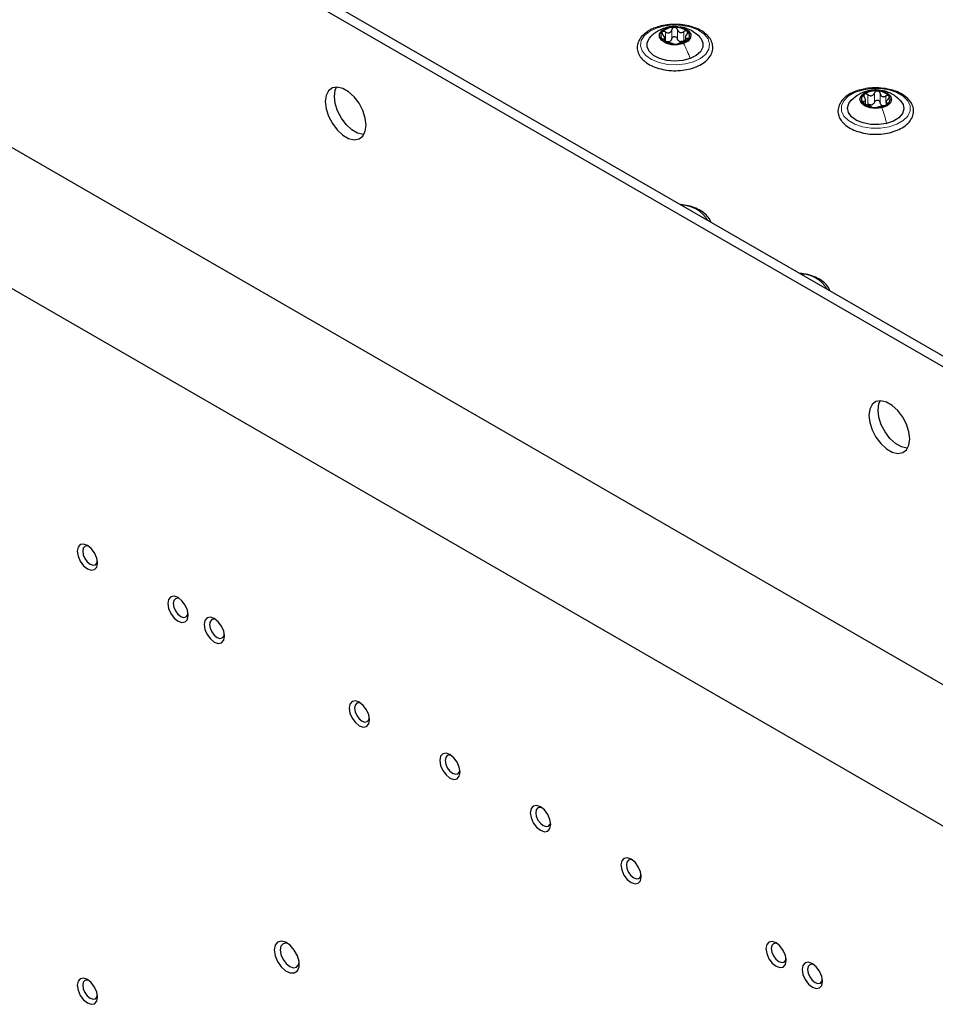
# Paper-space layout 'Blatt2' of a CAD drawing. Header units: millimetres. Extents: x 5 to 418, y 2 to 292.
# Tile 74 of 81: x 248 to 277, y 212 to 243. Entities that reach past the tile are written whole.
import ezdxf

# ---------------------------------------------------------------- set-up
doc = ezdxf.new("R2010")
doc.units = ezdxf.units.MM

psp = doc.layouts.new('Blatt2')

# ---------------------------------------------------------------- linework, layer by layer
at = {"color": 7, "linetype": 'Continuous', "lineweight": 25}
for p, q in [((240.063, 253.683), (294.086, 222.497)), ((239.78, 253.52), (293.803, 222.333)), ((268.264, 242.22), (268.264, 242.321)), ((268.912, 242.344), (268.912, 242.226)), ((243.74, 241.297), (289.844, 214.682)), ((274.533, 240.249), (274.533, 240.385)), ((275.173, 240.314), (275.173, 240.229)), ((240.487, 238.766), (285.459, 212.804))]:
    psp.add_line(p, q, dxfattribs=at)
at = {"color": 7, "linetype": 'Continuous', "lineweight": 18}
for p, q in [((268.23, 242.616), (268.323, 242.633)), ((268.219, 242.244), (268.219, 242.289)), ((268.291, 242.225), (268.291, 242.51)), ((268.485, 242.295), (268.485, 242.581)), ((268.66, 242.299), (268.66, 242.585)), ((268.863, 242.238), (268.863, 242.524)), ((268.966, 242.26), (268.966, 242.306)), ((274.603, 240.268), (274.603, 240.553)), ((274.613, 240.664), (274.662, 240.671)), ((274.815, 240.318), (274.815, 240.604)), ((274.989, 240.305), (274.989, 240.591)), ((275.171, 240.319), (275.171, 240.511)), ((274.468, 240.302), (274.468, 240.342)), ((275.209, 240.261), (275.209, 240.287))]:
    psp.add_line(p, q, dxfattribs=at)
at = {"color": 7, "linetype": 'Continuous', "lineweight": 18, "flags": 128}
for points in [[(268.01, 242.633), (268.266, 242.701), (268.544, 242.729), (268.825, 242.714), (269.089, 242.658), (269.32, 242.564), (269.5, 242.439), (269.619, 242.292), (269.667, 242.131), (269.642, 241.969), (269.544, 241.816), (269.382, 241.683), (269.166, 241.579), (268.91, 241.511), (268.632, 241.483), (268.351, 241.497), (268.087, 241.554), (267.856, 241.647), (267.675, 241.772), (267.557, 241.92), (267.509, 242.08), (267.534, 242.242), (267.631, 242.395), (267.794, 242.528), (268.01, 242.633)], [(274.437, 240.697), (274.709, 240.74), (274.991, 240.74), (275.264, 240.698), (275.508, 240.617), (275.708, 240.503), (275.85, 240.362), (275.923, 240.205), (275.924, 240.042), (275.852, 239.885), (275.711, 239.744), (275.512, 239.628), (275.269, 239.546), (274.996, 239.504), (274.714, 239.504), (274.442, 239.545), (274.197, 239.626), (273.998, 239.741), (273.856, 239.882), (273.782, 240.039), (273.782, 240.202), (273.854, 240.359), (273.994, 240.5), (274.193, 240.616), (274.437, 240.697)]]:
    psp.add_lwpolyline(points, dxfattribs=at)
at = {"color": 7, "linetype": 'Continuous', "lineweight": 25, "flags": 128}
for points in [[(268.853, 242.15), (268.673, 242.11), (268.479, 242.113), (268.303, 242.158), (268.17, 242.239), (268.1, 242.343), (268.105, 242.454), (268.183, 242.556), (268.323, 242.633)], [(268.323, 242.633), (268.503, 242.673), (268.696, 242.67), (268.873, 242.625), (269.006, 242.544), (269.076, 242.44), (269.071, 242.329), (268.993, 242.227), (268.853, 242.15)], [(269.059, 241.677), (268.83, 241.617), (268.582, 241.598), (268.334, 241.619), (268.107, 241.68), (267.919, 241.776), (267.785, 241.898), (267.716, 242.037), (267.718, 242.181), (267.79, 242.32), (267.834, 242.368)], [(269.355, 242.355), (269.391, 242.314), (269.46, 242.175), (269.458, 242.03), (269.386, 241.892), (269.249, 241.77), (269.059, 241.677)], [(258.943, 239.6), (258.917, 239.822), (258.842, 240.056), (258.723, 240.282), (258.571, 240.483), (258.397, 240.642), (258.216, 240.747), (258.042, 240.788), (257.89, 240.763), (257.771, 240.674), (257.696, 240.527), (257.67, 240.335), (257.696, 240.113), (257.771, 239.879), (257.89, 239.653), (258.042, 239.451), (258.216, 239.292), (258.397, 239.188), (258.571, 239.146), (258.723, 239.171), (258.842, 239.261), (258.917, 239.408), (258.943, 239.6)], [(257.953, 240.498), (257.979, 240.69), (258.021, 240.789)], [(258.875, 239.309), (258.854, 239.31), (258.68, 239.351), (258.499, 239.455), (258.325, 239.615), (258.173, 239.816), (258.054, 240.042), (257.979, 240.276), (257.953, 240.498)], [(275.043, 240.144), (274.854, 240.122), (274.665, 240.143), (274.504, 240.205), (274.396, 240.298), (274.358, 240.407), (274.395, 240.516), (274.502, 240.609), (274.662, 240.671)], [(274.662, 240.671), (274.852, 240.693), (275.041, 240.672), (275.202, 240.61), (275.31, 240.518), (275.348, 240.408), (275.311, 240.299), (275.204, 240.206), (275.043, 240.144)], [(275.192, 239.653), (274.949, 239.617), (274.699, 239.622), (274.461, 239.667), (274.255, 239.749), (274.097, 239.862), (274.001, 239.995), (273.973, 240.139), (274.017, 240.281), (274.09, 240.375)], [(275.611, 240.38), (275.705, 240.249), (275.732, 240.105), (275.689, 239.963), (275.577, 239.833), (275.407, 239.727), (275.192, 239.653)], [(275.914, 229.803), (275.888, 230.025), (275.813, 230.259), (275.694, 230.485), (275.542, 230.686), (275.368, 230.846), (275.187, 230.95), (275.013, 230.992), (274.86, 230.966), (274.742, 230.877), (274.667, 230.73), (274.641, 230.538), (274.667, 230.316), (274.742, 230.082), (274.86, 229.856), (275.013, 229.655), (275.187, 229.495), (275.368, 229.391), (275.542, 229.349), (275.694, 229.374), (275.813, 229.464), (275.888, 229.611), (275.914, 229.803)], [(275.846, 229.512), (275.824, 229.513), (275.651, 229.554), (275.469, 229.659), (275.296, 229.818), (275.143, 230.019), (275.025, 230.245), (274.949, 230.479), (274.924, 230.701), (274.949, 230.893), (274.991, 230.992)], [(249.927, 226.294), (249.952, 226.14), (250.021, 225.981), (250.124, 225.841), (250.246, 225.743), (250.367, 225.701), (250.471, 225.721), (250.54, 225.8), (250.564, 225.927), (250.54, 226.081), (250.471, 226.241), (250.367, 226.38), (250.246, 226.478), (250.124, 226.52), (250.021, 226.5), (249.952, 226.421), (249.927, 226.294)], [(250.291, 226.448), (250.241, 226.46), (250.165, 226.445), (250.115, 226.387), (250.097, 226.294)], [(250.097, 226.294), (250.115, 226.181), (250.165, 226.064), (250.241, 225.962), (250.33, 225.89), (250.42, 225.859), (250.495, 225.874), (250.546, 225.932), (250.56, 225.982)], [(252.756, 224.661), (252.78, 224.507), (252.849, 224.348), (252.952, 224.209), (253.074, 224.11), (253.196, 224.068), (253.299, 224.088), (253.368, 224.167), (253.392, 224.294), (253.368, 224.449), (253.299, 224.608), (253.196, 224.747), (253.074, 224.845), (252.952, 224.888), (252.849, 224.867), (252.78, 224.788), (252.756, 224.661)], [(253.12, 224.815), (253.07, 224.827), (252.994, 224.813), (252.943, 224.754), (252.926, 224.661)], [(252.926, 224.661), (252.943, 224.548), (252.994, 224.431), (253.07, 224.329), (253.159, 224.257), (253.248, 224.226), (253.324, 224.241), (253.374, 224.299), (253.389, 224.349)], [(253.887, 224.008), (253.911, 223.854), (253.98, 223.695), (254.084, 223.555), (254.205, 223.457), (254.327, 223.415), (254.43, 223.435), (254.499, 223.514), (254.524, 223.641), (254.499, 223.796), (254.43, 223.955), (254.327, 224.094), (254.205, 224.192), (254.084, 224.234), (253.98, 224.214), (253.911, 224.135), (253.887, 224.008)], [(254.251, 224.162), (254.201, 224.174), (254.125, 224.159), (254.075, 224.101), (254.057, 224.008)], [(254.057, 224.008), (254.075, 223.895), (254.125, 223.778), (254.201, 223.676), (254.29, 223.604), (254.38, 223.573), (254.455, 223.588), (254.506, 223.646), (254.52, 223.696)], [(258.413, 221.396), (258.437, 221.241), (258.506, 221.082), (258.609, 220.943), (258.731, 220.845), (258.853, 220.802), (258.956, 220.822), (259.025, 220.902), (259.049, 221.028), (259.025, 221.183), (258.956, 221.342), (258.853, 221.481), (258.731, 221.58), (258.609, 221.622), (258.506, 221.602), (258.437, 221.522), (258.413, 221.396)], [(258.777, 221.549), (258.726, 221.562), (258.651, 221.547), (258.6, 221.489), (258.582, 221.396)], [(258.582, 221.396), (258.6, 221.282), (258.651, 221.166), (258.726, 221.064), (258.816, 220.992), (258.905, 220.961), (258.981, 220.975), (259.031, 221.034), (259.046, 221.083)], [(261.241, 219.763), (261.265, 219.608), (261.334, 219.449), (261.438, 219.31), (261.559, 219.212), (261.681, 219.17), (261.784, 219.19), (261.853, 219.269), (261.877, 219.396), (261.853, 219.55), (261.784, 219.709), (261.681, 219.848), (261.559, 219.947), (261.438, 219.989), (261.334, 219.969), (261.265, 219.89), (261.241, 219.763)], [(261.605, 219.917), (261.555, 219.929), (261.479, 219.914), (261.429, 219.856), (261.411, 219.763)], [(261.411, 219.763), (261.429, 219.65), (261.479, 219.533), (261.555, 219.431), (261.644, 219.359), (261.733, 219.328), (261.809, 219.343), (261.86, 219.401), (261.874, 219.45)], [(264.07, 218.13), (264.094, 217.976), (264.163, 217.817), (264.266, 217.677), (264.388, 217.579), (264.509, 217.537), (264.613, 217.557), (264.682, 217.636), (264.706, 217.763), (264.682, 217.917), (264.613, 218.076), (264.509, 218.216), (264.388, 218.314), (264.266, 218.356), (264.163, 218.336), (264.094, 218.257), (264.07, 218.13)], [(264.433, 218.284), (264.383, 218.296), (264.308, 218.281), (264.257, 218.223), (264.239, 218.13)], [(264.239, 218.13), (264.257, 218.017), (264.308, 217.9), (264.383, 217.798), (264.473, 217.726), (264.562, 217.695), (264.638, 217.71), (264.688, 217.768), (264.703, 217.818)], [(266.898, 216.497), (266.922, 216.343), (266.991, 216.184), (267.094, 216.045), (267.216, 215.946), (267.338, 215.904), (267.441, 215.924), (267.51, 216.003), (267.534, 216.13), (267.51, 216.285), (267.441, 216.444), (267.338, 216.583), (267.216, 216.681), (267.094, 216.723), (266.991, 216.703), (266.922, 216.624), (266.898, 216.497)], [(267.262, 216.651), (267.212, 216.663), (267.136, 216.648), (267.085, 216.59), (267.068, 216.497)], [(267.068, 216.497), (267.085, 216.384), (267.136, 216.267), (267.212, 216.165), (267.301, 216.093), (267.39, 216.062), (267.466, 216.077), (267.517, 216.135), (267.531, 216.185)], [(256.079, 213.843), (256.105, 213.665), (256.181, 213.481), (256.295, 213.316), (256.432, 213.192), (256.575, 213.125), (256.702, 213.124), (256.799, 213.191), (256.85, 213.315), (256.85, 213.48), (256.799, 213.664), (256.702, 213.841), (256.575, 213.989), (256.432, 214.086), (256.295, 214.12), (256.181, 214.087), (256.105, 213.99), (256.079, 213.843)], [(256.517, 214.035), (256.446, 214.054), (256.35, 214.035), (256.286, 213.961), (256.263, 213.843)], [(271.423, 213.885), (271.448, 213.73), (271.517, 213.571), (271.62, 213.432), (271.742, 213.334), (271.863, 213.291), (271.967, 213.311), (272.036, 213.391), (272.06, 213.517), (272.036, 213.672), (271.967, 213.831), (271.863, 213.97), (271.742, 214.069), (271.62, 214.111), (271.517, 214.091), (271.448, 214.012), (271.423, 213.885)], [(271.787, 214.038), (271.737, 214.051), (271.661, 214.036), (271.611, 213.978), (271.593, 213.885)], [(256.263, 213.843), (256.286, 213.698), (256.35, 213.55), (256.446, 213.42), (256.56, 213.328), (256.674, 213.289), (256.77, 213.307), (256.834, 213.382), (256.854, 213.452)], [(271.593, 213.885), (271.611, 213.772), (271.661, 213.655), (271.737, 213.553), (271.826, 213.481), (271.916, 213.45), (271.991, 213.464), (272.042, 213.523), (272.057, 213.572)], [(272.555, 213.232), (272.579, 213.077), (272.648, 212.918), (272.751, 212.779), (272.873, 212.681), (272.995, 212.638), (273.098, 212.658), (273.167, 212.738), (273.191, 212.864), (273.167, 213.019), (273.098, 213.178), (272.995, 213.317), (272.873, 213.415), (272.751, 213.458), (272.648, 213.438), (272.579, 213.358), (272.555, 213.232)], [(272.919, 213.385), (272.869, 213.398), (272.793, 213.383), (272.742, 213.325), (272.724, 213.232)], [(272.724, 213.232), (272.742, 213.118), (272.793, 213.002), (272.869, 212.9), (272.958, 212.828), (273.047, 212.797), (273.123, 212.811), (273.173, 212.869), (273.188, 212.919)], [(249.927, 212.74), (249.952, 212.585), (250.021, 212.426), (250.124, 212.287), (250.246, 212.189), (250.367, 212.146), (250.471, 212.166), (250.54, 212.246), (250.564, 212.372), (250.54, 212.527), (250.471, 212.686), (250.367, 212.825), (250.246, 212.923), (250.124, 212.966), (250.021, 212.946), (249.952, 212.866), (249.927, 212.74)], [(250.292, 212.893), (250.241, 212.905), (250.165, 212.891), (250.115, 212.833), (250.097, 212.74)], [(250.097, 212.74), (250.115, 212.626), (250.165, 212.51), (250.241, 212.408), (250.33, 212.336), (250.42, 212.304), (250.495, 212.319), (250.546, 212.377), (250.56, 212.427)]]:
    psp.add_lwpolyline(points, dxfattribs=at)
at = {"color": 7, "linetype": 'Continuous', "lineweight": 25}
for centre, radius, start, end in [((268.552, 242.11), 0.542, 88.14, 132.0159), ((268.61, 242.064), 0.588, 52.4366, 93.8951), ((268.312, 242.39), 0.173, 135.2401, 232.858), ((268.864, 242.393), 0.173, 315.2401, 52.858), ((268.566, 242.719), 0.588, 232.4366, 273.8951), ((268.346, 242.392), 0.197, 281.8877, 298.2682), ((268.624, 242.673), 0.542, 268.14, 312.0159), ((268.801, 242.42), 0.215, 245.4264, 260.9053), ((274.583, 240.41), 0.178, 119.6383, 215.1305), ((274.843, 240.035), 0.634, 83.846, 123.2267), ((274.908, 240.176), 0.49, 42.6923, 89.7353), ((275.122, 240.405), 0.178, 299.6383, 35.1305), ((274.797, 240.64), 0.49, 222.6923, 269.7353), ((274.673, 240.463), 0.232, 276.183, 290.8897), ((274.863, 240.78), 0.634, 263.846, 303.2267), ((275.122, 240.376), 0.178, 237.4296, 254.998)]:
    psp.add_arc(centre, radius, start, end, dxfattribs=at)
at = {"color": 7, "linetype": 'Continuous', "lineweight": 18}
for centre, radius, start, end in [((268.771, 236.111), 0.987, 31.3466, 88.6588), ((272.51, 233.998), 0.952, 30.1928, 89.8125)]:
    psp.add_arc(centre, radius, start, end, dxfattribs=at)
at = {"color": 7, "linetype": 'Continuous', "lineweight": 25}
for points, knots in [([(268.004, 242.649), (267.954, 242.632), (267.823, 242.588), (267.653, 242.479), (267.503, 242.331), (267.416, 242.16), (267.399, 241.981), (267.448, 241.811), (267.529, 241.692), (267.592, 241.632), (267.608, 241.617)], [0, 0, 0, 0, 0.092265, 0.240694, 0.390157, 0.537811, 0.679336, 0.815834, 0.952446, 1, 1, 1, 1]), ([(268.228, 242.62), (268.198, 242.607), (268.133, 242.582), (268.031, 242.525), (267.924, 242.452), (267.86, 242.392), (267.826, 242.36)], [0, 0, 0, 0, 0.216338, 0.452771, 0.712891, 1, 1, 1, 1]), ([(268.7, 241.305), (268.783, 241.313), (268.955, 241.328), (269.199, 241.396), (269.42, 241.498), (269.598, 241.632), (269.72, 241.791), (269.776, 241.968), (269.763, 242.145), (269.687, 242.308), (269.557, 242.452), (269.376, 242.574), (269.152, 242.669), (268.895, 242.73), (268.622, 242.754), (268.35, 242.738), (268.138, 242.702), (268.032, 242.661), (268.004, 242.649)], [0, 0, 0, 0, 0.06011, 0.126407, 0.193085, 0.260288, 0.327584, 0.393137, 0.455678, 0.517004, 0.579484, 0.644352, 0.710524, 0.776776, 0.842879, 0.908948, 0.975142, 1, 1, 1, 1]), ([(268.67, 242.67), (268.644, 242.675), (268.557, 242.69), (268.402, 242.671), (268.285, 242.636), (268.226, 242.619)], [0, 0, 0, 0, 0.172616, 0.584438, 1, 1, 1, 1]), ([(268.57, 242.651), (268.559, 242.65), (268.538, 242.647), (268.512, 242.631), (268.493, 242.608), (268.488, 242.59), (268.485, 242.581)], [0, 0, 0, 0, 0.250033, 0.499632, 0.749228, 1, 1, 1, 1]), ([(268.66, 242.585), (268.657, 242.594), (268.65, 242.612), (268.629, 242.634), (268.601, 242.649), (268.58, 242.65), (268.57, 242.651)], [0, 0, 0, 0, 0.2498147, 0.4999078, 0.7501201, 1, 1, 1, 1]), ([(269.356, 242.353), (269.274, 242.424), (269.135, 242.543), (268.917, 242.642), (268.792, 242.654), (268.74, 242.66)], [0, 0, 0, 0, 0.464499, 0.776551, 1, 1, 1, 1]), ([(268.189, 242.512), (268.185, 242.506), (268.178, 242.494), (268.18, 242.469), (268.19, 242.444), (268.203, 242.429), (268.21, 242.421)], [0, 0, 0, 0, 0.249857, 0.499466, 0.749011, 1, 1, 1, 1]), ([(268.291, 242.51), (268.282, 242.515), (268.263, 242.525), (268.234, 242.529), (268.207, 242.526), (268.195, 242.517), (268.189, 242.512)], [0, 0, 0, 0, 0.249807, 0.500055, 0.750309, 1, 1, 1, 1]), ([(268.219, 242.289), (268.213, 242.288), (268.201, 242.287), (268.193, 242.28), (268.194, 242.268), (268.203, 242.258), (268.208, 242.253)], [0, 0, 0, 0, 0.249852, 0.499902, 0.750115, 1, 1, 1, 1]), ([(268.219, 242.289), (268.232, 242.29), (268.251, 242.292), (268.263, 242.307), (268.265, 242.324), (268.26, 242.346), (268.245, 242.379), (268.224, 242.404), (268.21, 242.421)], [0, 0, 0, 0, 0.249201, 0.3743378, 0.4989316, 0.6240084, 0.74976, 1, 1, 1, 1]), ([(268.291, 242.51), (268.312, 242.501), (268.342, 242.486), (268.384, 242.483), (268.415, 242.489), (268.441, 242.504), (268.47, 242.532), (268.479, 242.562), (268.485, 242.581)], [0, 0, 0, 0, 0.249168, 0.374303, 0.498903, 0.623987, 0.749746, 1, 1, 1, 1]), ([(268.485, 242.295), (268.481, 242.28), (268.473, 242.25), (268.45, 242.229), (268.439, 242.218)], [0, 0, 0, 0, 0.50155, 1, 1, 1, 1]), ([(268.485, 242.295), (268.488, 242.304), (268.493, 242.323), (268.512, 242.345), (268.538, 242.361), (268.569, 242.367), (268.601, 242.363), (268.629, 242.348), (268.65, 242.326), (268.656, 242.308), (268.66, 242.299)], [0, 0, 0, 0, 0.125193, 0.249438, 0.374279, 0.499024, 0.623869, 0.749369, 0.87443, 1, 1, 1, 1]), ([(268.66, 242.585), (268.667, 242.566), (268.679, 242.538), (268.71, 242.51), (268.738, 242.496), (268.769, 242.492), (268.813, 242.497), (268.843, 242.513), (268.863, 242.524)], [0, 0, 0, 0, 0.249199, 0.374336, 0.49893, 0.624007, 0.749759, 1, 1, 1, 1]), ([(268.712, 242.224), (268.7, 242.234), (268.676, 242.255), (268.665, 242.285), (268.66, 242.299)], [0, 0, 0, 0, 0.498457, 1, 1, 1, 1]), ([(268.968, 242.531), (268.962, 242.535), (268.948, 242.544), (268.92, 242.546), (268.89, 242.539), (268.872, 242.529), (268.863, 242.524)], [0, 0, 0, 0, 0.249991, 0.499611, 0.749127, 1, 1, 1, 1]), ([(268.956, 242.438), (268.944, 242.421), (268.925, 242.395), (268.913, 242.361), (268.91, 242.339), (268.916, 242.322), (268.931, 242.308), (268.952, 242.307), (268.966, 242.306)], [0, 0, 0, 0, 0.249201, 0.374338, 0.498932, 0.624008, 0.74976, 1, 1, 1, 1]), ([(268.956, 242.438), (268.962, 242.447), (268.974, 242.463), (268.983, 242.488), (268.982, 242.513), (268.973, 242.525), (268.968, 242.531)], [0, 0, 0, 0, 0.249852, 0.499902, 0.750115, 1, 1, 1, 1]), ([(268.986, 242.271), (268.99, 242.276), (268.998, 242.287), (268.996, 242.299), (268.986, 242.306), (268.972, 242.306), (268.966, 242.306)], [0, 0, 0, 0, 0.249857, 0.499466, 0.749011, 1, 1, 1, 1]), ([(268.208, 242.253), (268.214, 242.247), (268.227, 242.237), (268.256, 242.223), (268.285, 242.211), (268.304, 242.206), (268.313, 242.203)], [0, 0, 0, 0, 0.249991, 0.499611, 0.749127, 1, 1, 1, 1]), ([(268.386, 242.199), (268.37, 242.199), (268.337, 242.201), (268.307, 242.217), (268.291, 242.225)], [0, 0, 0, 0, 0.498459, 1, 1, 1, 1]), ([(268.516, 242.142), (268.508, 242.145), (268.497, 242.149), (268.466, 242.158), (268.438, 242.166), (268.407, 242.176), (268.363, 242.19), (268.333, 242.198), (268.313, 242.203)], [0, 0, 0, 0, 0.249199, 0.374336, 0.49893, 0.624007, 0.749759, 1, 1, 1, 1]), ([(268.516, 242.142), (268.519, 242.141), (268.526, 242.138), (268.547, 242.134), (268.575, 242.132), (268.596, 242.132), (268.606, 242.132)], [0, 0, 0, 0, 0.249815, 0.499908, 0.75012, 1, 1, 1, 1]), ([(268.606, 242.132), (268.617, 242.132), (268.638, 242.133), (268.664, 242.137), (268.683, 242.142), (268.688, 242.145), (268.691, 242.146)], [0, 0, 0, 0, 0.250033, 0.499632, 0.749228, 1, 1, 1, 1]), ([(268.885, 242.217), (268.864, 242.21), (268.834, 242.201), (268.791, 242.185), (268.761, 242.174), (268.734, 242.164), (268.706, 242.154), (268.697, 242.149), (268.691, 242.146)], [0, 0, 0, 0, 0.249168, 0.374303, 0.498903, 0.623987, 0.749746, 1, 1, 1, 1]), ([(268.863, 242.238), (268.848, 242.229), (268.817, 242.212), (268.784, 242.209), (268.768, 242.208)], [0, 0, 0, 0, 0.5015517, 1, 1, 1, 1]), ([(268.863, 242.238), (268.872, 242.243), (268.888, 242.253), (268.905, 242.255), (268.912, 242.257)], [0, 0, 0, 0, 0.583375, 1, 1, 1, 1]), ([(268.885, 242.217), (268.894, 242.22), (268.913, 242.226), (268.942, 242.239), (268.969, 242.254), (268.981, 242.265), (268.986, 242.271)], [0, 0, 0, 0, 0.249807, 0.500055, 0.750309, 1, 1, 1, 1]), ([(267.608, 241.617), (267.637, 241.592), (267.721, 241.522), (267.895, 241.428), (268.136, 241.347), (268.401, 241.306), (268.595, 241.293), (268.692, 241.304), (268.7, 241.305)], [0, 0, 0, 0, 0.115775, 0.331485, 0.548171, 0.764462, 0.980386, 1, 1, 1, 1]), ([(274.774, 239.32), (274.854, 239.319), (275.025, 239.316), (275.281, 239.359), (275.526, 239.435), (275.736, 239.546), (275.9, 239.687), (276.006, 239.853), (276.044, 240.032), (276.013, 240.206), (275.923, 240.364), (275.78, 240.502), (275.587, 240.618), (275.352, 240.704), (275.09, 240.756), (274.816, 240.768), (274.594, 240.754), (274.475, 240.723), (274.439, 240.714)], [0, 0, 0, 0, 0.057677, 0.123796, 0.190144, 0.256923, 0.324222, 0.391248, 0.45599, 0.517933, 0.579253, 0.642336, 0.707659, 0.773922, 0.840104, 0.906153, 0.972213, 1, 1, 1, 1]), ([(274.439, 240.714), (274.389, 240.703), (274.253, 240.674), (274.06, 240.587), (273.872, 240.46), (273.744, 240.309), (273.673, 240.142), (273.668, 239.97), (273.713, 239.834), (273.761, 239.763), (273.775, 239.742)], [0, 0, 0, 0, 0.085561, 0.233747, 0.383071, 0.533028, 0.665282, 0.805908, 0.942729, 1, 1, 1, 1]), ([(274.612, 240.671), (274.569, 240.659), (274.479, 240.634), (274.289, 240.547), (274.168, 240.442), (274.085, 240.37)], [0, 0, 0, 0, 0.226332, 0.473835, 1, 1, 1, 1]), ([(274.468, 240.342), (274.483, 240.342), (274.506, 240.341), (274.524, 240.355), (274.533, 240.371), (274.533, 240.393), (274.525, 240.428), (274.508, 240.455), (274.497, 240.473)], [0, 0, 0, 0, 0.249201, 0.374338, 0.498932, 0.624008, 0.74976, 1, 1, 1, 1]), ([(274.495, 240.565), (274.49, 240.56), (274.479, 240.548), (274.475, 240.524), (274.481, 240.498), (274.492, 240.481), (274.497, 240.473)], [0, 0, 0, 0, 0.249857, 0.499466, 0.749011, 1, 1, 1, 1]), ([(274.603, 240.553), (274.594, 240.559), (274.576, 240.57), (274.546, 240.578), (274.517, 240.577), (274.502, 240.569), (274.495, 240.565)], [0, 0, 0, 0, 0.249807, 0.500055, 0.750309, 1, 1, 1, 1]), ([(274.603, 240.553), (274.623, 240.542), (274.652, 240.524), (274.696, 240.517), (274.728, 240.519), (274.758, 240.532), (274.792, 240.557), (274.806, 240.585), (274.815, 240.604)], [0, 0, 0, 0, 0.249168, 0.374303, 0.498903, 0.623987, 0.749746, 1, 1, 1, 1]), ([(275.617, 240.374), (275.555, 240.43), (275.449, 240.525), (275.243, 240.632), (275.038, 240.69), (274.806, 240.706), (274.677, 240.683), (274.612, 240.671)], [0, 0, 0, 0, 0.226418, 0.384306, 0.624808, 0.810762, 1, 1, 1, 1]), ([(274.911, 240.665), (274.9, 240.665), (274.879, 240.665), (274.85, 240.651), (274.827, 240.63), (274.819, 240.613), (274.815, 240.604)], [0, 0, 0, 0, 0.250033, 0.499632, 0.749228, 1, 1, 1, 1]), ([(274.989, 240.591), (274.987, 240.6), (274.983, 240.619), (274.966, 240.642), (274.942, 240.66), (274.921, 240.663), (274.911, 240.665)], [0, 0, 0, 0, 0.249815, 0.499908, 0.75012, 1, 1, 1, 1]), ([(274.989, 240.591), (274.993, 240.572), (274.999, 240.542), (275.024, 240.512), (275.049, 240.496), (275.078, 240.488), (275.119, 240.489), (275.15, 240.502), (275.171, 240.511)], [0, 0, 0, 0, 0.249199, 0.374336, 0.49893, 0.624007, 0.749759, 1, 1, 1, 1]), ([(275.268, 240.508), (275.263, 240.513), (275.253, 240.523), (275.228, 240.527), (275.199, 240.524), (275.18, 240.515), (275.171, 240.511)], [0, 0, 0, 0, 0.249991, 0.499611, 0.749127, 1, 1, 1, 1]), ([(275.238, 240.418), (275.245, 240.425), (275.259, 240.44), (275.273, 240.465), (275.277, 240.489), (275.271, 240.501), (275.268, 240.508)], [0, 0, 0, 0, 0.249852, 0.499902, 0.750115, 1, 1, 1, 1]), ([(274.468, 240.342), (274.461, 240.342), (274.446, 240.342), (274.433, 240.336), (274.428, 240.324), (274.435, 240.313), (274.438, 240.308)], [0, 0, 0, 0, 0.249852, 0.499902, 0.750115, 1, 1, 1, 1]), ([(274.438, 240.308), (274.443, 240.302), (274.453, 240.29), (274.478, 240.273), (274.507, 240.259), (274.526, 240.252), (274.535, 240.248)], [0, 0, 0, 0, 0.249991, 0.499611, 0.749127, 1, 1, 1, 1]), ([(274.717, 240.168), (274.713, 240.172), (274.707, 240.177), (274.682, 240.188), (274.657, 240.199), (274.628, 240.212), (274.586, 240.23), (274.556, 240.241), (274.535, 240.248)], [0, 0, 0, 0, 0.2491995, 0.3743362, 0.4989302, 0.6240074, 0.7497593, 1, 1, 1, 1]), ([(274.698, 240.232), (274.681, 240.234), (274.647, 240.239), (274.618, 240.258), (274.603, 240.268)], [0, 0, 0, 0, 0.498459, 1, 1, 1, 1]), ([(274.717, 240.168), (274.719, 240.167), (274.723, 240.164), (274.74, 240.158), (274.764, 240.153), (274.785, 240.151), (274.795, 240.15)], [0, 0, 0, 0, 0.249815, 0.499908, 0.75012, 1, 1, 1, 1]), ([(274.815, 240.318), (274.808, 240.304), (274.795, 240.275), (274.769, 240.256), (274.756, 240.246)], [0, 0, 0, 0, 0.50155, 1, 1, 1, 1]), ([(274.795, 240.15), (274.806, 240.149), (274.827, 240.148), (274.856, 240.149), (274.879, 240.152), (274.887, 240.154), (274.891, 240.155)], [0, 0, 0, 0, 0.250033, 0.499632, 0.749228, 1, 1, 1, 1]), ([(274.815, 240.318), (274.819, 240.327), (274.827, 240.345), (274.85, 240.365), (274.878, 240.378), (274.911, 240.381), (274.941, 240.374), (274.966, 240.357), (274.983, 240.333), (274.987, 240.315), (274.989, 240.305)], [0, 0, 0, 0, 0.125193, 0.249438, 0.374279, 0.499024, 0.623869, 0.749369, 0.87443, 1, 1, 1, 1]), ([(275.102, 240.206), (275.083, 240.202), (275.054, 240.195), (275.01, 240.184), (274.977, 240.175), (274.948, 240.169), (274.914, 240.161), (274.9, 240.158), (274.891, 240.155)], [0, 0, 0, 0, 0.249168, 0.374303, 0.498903, 0.623987, 0.749746, 1, 1, 1, 1]), ([(275.027, 240.226), (275.017, 240.237), (274.997, 240.26), (274.991, 240.29), (274.989, 240.305)], [0, 0, 0, 0, 0.498457, 1, 1, 1, 1]), ([(275.102, 240.206), (275.111, 240.208), (275.129, 240.212), (275.159, 240.223), (275.189, 240.235), (275.203, 240.245), (275.211, 240.25)], [0, 0, 0, 0, 0.249807, 0.500055, 0.750309, 1, 1, 1, 1]), ([(275.238, 240.418), (275.223, 240.402), (275.2, 240.378), (275.181, 240.345), (275.173, 240.324), (275.173, 240.307), (275.18, 240.291), (275.197, 240.288), (275.209, 240.287)], [0, 0, 0, 0, 0.249201, 0.374338, 0.498932, 0.624008, 0.74976, 1, 1, 1, 1]), ([(275.211, 240.25), (275.216, 240.255), (275.227, 240.264), (275.23, 240.276), (275.225, 240.284), (275.214, 240.286), (275.209, 240.287)], [0, 0, 0, 0, 0.249857, 0.499466, 0.749011, 1, 1, 1, 1]), ([(273.775, 239.742), (273.797, 239.714), (273.861, 239.635), (274.007, 239.524), (274.22, 239.419), (274.469, 239.351), (274.66, 239.318), (274.762, 239.32), (274.774, 239.32)], [0, 0, 0, 0, 0.116196, 0.327348, 0.541899, 0.757588, 0.9728, 1, 1, 1, 1]), ([(269.704, 236.572), (269.701, 236.585), (269.685, 236.653), (269.597, 236.765), (269.446, 236.899), (269.241, 237.008), (269.007, 237.086), (268.837, 237.109), (268.757, 237.119)], [0, 0, 0, 0, 0.041163, 0.227391, 0.420114, 0.618875, 0.819444, 1, 1, 1, 1]), ([(273.421, 234.426), (273.408, 234.462), (273.375, 234.552), (273.256, 234.679), (273.081, 234.804), (272.857, 234.899), (272.652, 234.955), (272.522, 234.965), (272.482, 234.968)], [0, 0, 0, 0, 0.12163, 0.311617, 0.508916, 0.710455, 0.912383, 1, 1, 1, 1])]:
    psp.add_open_spline(points, degree=3, knots=knots, dxfattribs=at)
at = {"color": 7, "linetype": 'Continuous', "lineweight": 18}
for points in [[(269.059, 241.677), (269.03, 241.76), (268.972, 241.926), (268.892, 242.075), (268.853, 242.15)], [(275.192, 239.653), (275.171, 239.738), (275.129, 239.909), (275.072, 240.066), (275.043, 240.144)]]:
    psp.add_open_spline(points, degree=3, dxfattribs=at)

doc.saveas('drawing.dxf')
